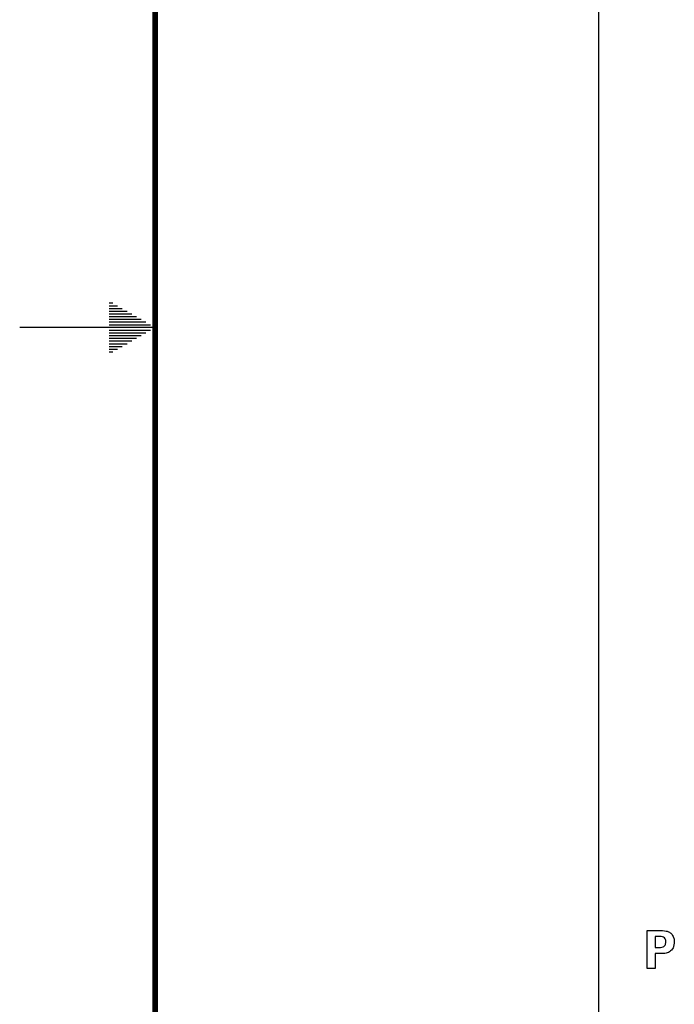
# Model space of a CAD drawing. Header units: inches. Extents: x 0 to 34, y 0 to 22.
# Tile 2 of 23: x 0 to 2.4, y 8.5 to 12.1. Entities that reach past the tile are written whole.
import ezdxf

# ---------------------------------------------------------------- set-up
doc = ezdxf.new("R2010")
doc.units = ezdxf.units.IN
doc.header["$LTSCALE"] = 1.87
doc.header["$MEASUREMENT"] = 0
doc.layers.get('0').update_dxf_attribs({"linetype": 'CONTINUOUS'})
doc.layers.add('DATUMCURVES', color=7, linetype='CONTINUOUS')

msp = doc.modelspace()

# ---------------------------------------------------------------- linework, layer by layer
at = {"color": 3, "linetype": 'CONTINUOUS'}
msp.add_line((2.1372, 7.6425), (2.1372, 15.8083), dxfattribs=at)
at = {"color": 2, "linetype": 'CONTINUOUS'}
for p, q in [((0.3303, 11.09), (0.3441, 11.09)), ((0.3303, 11.08), (0.3614, 11.08)), ((0.3303, 11.07), (0.3788, 11.07)), ((0.3303, 11.06), (0.3961, 11.06)), ((0.3303, 11.05), (0.4134, 11.05)), ((0.3303, 11.04), (0.4307, 11.04)), ((0.5, 11), (0, 11)), ((0.3303, 11.03), (0.448, 11.03)), ((0.3303, 11.02), (0.4654, 11.02)), ((0.3303, 11.01), (0.4827, 11.01)), ((0.3303, 10.99), (0.4827, 10.99)), ((0.3303, 10.98), (0.4654, 10.98)), ((0.3303, 10.97), (0.448, 10.97)), ((0.3303, 10.96), (0.4307, 10.96)), ((0.3303, 10.95), (0.4134, 10.95)), ((0.3303, 10.94), (0.3961, 10.94)), ((0.3303, 10.93), (0.3788, 10.93)), ((0.3303, 10.92), (0.3614, 10.92)), ((0.3303, 10.91), (0.3441, 10.91))]:
    msp.add_line(p, q, dxfattribs=at)
at = {"color": 7, "linetype": 'CONTINUOUS', "const_width": 0.02}
msp.add_lwpolyline([(0.5, 21.5), (0.5, 0.5)], dxfattribs=at)
at = {"layer": 'DATUMCURVES', "color": 40, "linetype": 'CONTINUOUS'}
for p, q in [((2.3149, 8.7768), (2.3583, 8.7768)), ((2.3149, 8.6366), (2.3149, 8.7768)), ((2.3598, 8.754), (2.3447, 8.754)), ((2.3447, 8.754), (2.3447, 8.7136)), ((2.3447, 8.7136), (2.3567, 8.7136)), ((2.3659, 8.6912), (2.3454, 8.6912)), ((2.3454, 8.6912), (2.3454, 8.6366)), ((2.3454, 8.6366), (2.3149, 8.6366))]:
    msp.add_line(p, q, dxfattribs=at)
for points, knots in [([(2.3567, 8.7136), (2.3595, 8.7136), (2.3655, 8.7137), (2.3746, 8.7155), (2.3814, 8.7212), (2.3841, 8.7283), (2.3847, 8.7347), (2.3842, 8.7409), (2.3817, 8.7472), (2.3757, 8.7523), (2.3676, 8.7539), (2.3623, 8.754), (2.3598, 8.754)], [0, 0, 0, 0, 0.110937, 0.23426, 0.360979, 0.436212, 0.529384, 0.612387, 0.679418, 0.7923, 0.901904, 1, 1, 1, 1]), ([(2.3583, 8.7768), (2.3675, 8.7768), (2.3811, 8.7766), (2.3979, 8.7703), (2.4065, 8.7629), (2.4117, 8.7549), (2.415, 8.746), (2.4161, 8.7354), (2.4149, 8.7236), (2.4104, 8.71), (2.3994, 8.6965), (2.3818, 8.6915), (2.3708, 8.6912), (2.3659, 8.6912)], [0, 0, 0, 0, 0.176824, 0.255865, 0.337365, 0.389607, 0.436778, 0.51692, 0.592062, 0.662069, 0.790277, 0.905132, 1, 1, 1, 1])]:
    msp.add_open_spline(points, degree=3, knots=knots, dxfattribs=at)

doc.saveas('drawing.dxf')
